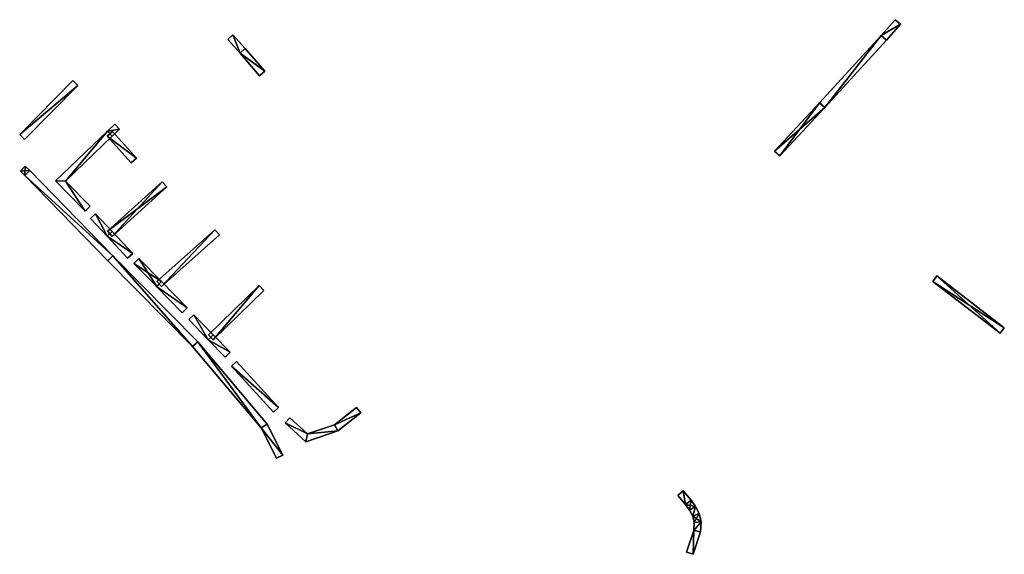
# Model space of a CAD drawing. Header units: inches. Extents: x 572955 to 573069, y 7035614 to 7035745.
# Tile 2 of 2: x 572955 to 573069, y 7035683 to 7035745. Entities that reach past the tile are written whole.
import ezdxf

# ---------------------------------------------------------------- set-up
doc = ezdxf.new("R2010")
doc.units = ezdxf.units.IN
doc.header["$MEASUREMENT"] = 0
doc.layers.add('Objekter_Hekk', color=10, linetype='Continuous')

msp = doc.modelspace()

# ---------------------------------------------------------------- meshes
at = {"layer": 'Objekter_Hekk', "color": 24, "true_color": 0xaa170d}
mesh = msp.add_polyface(dxfattribs=at)
corners = [(573047.924, 7035734.889, 41.245), (573047.336, 7035735.431, 41.13), (573042.157, 7035729.842, 41.871), (573042.743, 7035729.298, 41.979), (573054.443, 7035743.178, 41.18), (573056.651, 7035744.461, 41.167), (573056.053, 7035744.992, 41.069), (573055.037, 7035742.642, 41.248), (573056.651, 7035744.461, 41.323), (573056.053, 7035744.992, 41.323), (573054.443, 7035743.178, 41.37), (573055.037, 7035742.642, 41.37), (573047.924, 7035734.889, 42), (573047.336, 7035735.431, 42), (573042.157, 7035729.842, 42.42), (573042.743, 7035729.298, 42.42)]
mesh.append_faces([[corners[k] for k in face] for face in [(14, 13, 2), (13, 1, 2), (13, 10, 1), (10, 4, 1), (0, 7, 4), (7, 5, 4), (4, 5, 6), (0, 4, 1), (2, 3, 0), (0, 1, 2), (10, 9, 4), (9, 6, 4), (9, 8, 5), (9, 5, 6), (8, 11, 7), (8, 7, 5), (12, 15, 3), (12, 3, 0), (11, 12, 0), (11, 0, 7), (12, 15, 3), (12, 3, 0), (15, 14, 3), (14, 2, 3), (14, 13, 2), (13, 1, 2), (13, 10, 1), (10, 4, 1), (10, 9, 4), (9, 6, 4), (9, 8, 5), (9, 5, 6), (8, 11, 7), (8, 7, 5), (11, 12, 0), (11, 0, 7), (15, 14, 3), (14, 2, 3), (10, 13, 12), (13, 15, 12), (13, 14, 15), (11, 10, 12), (11, 8, 10), (8, 9, 10), (10, 13, 12), (13, 15, 12), (13, 14, 15), (11, 10, 12), (11, 8, 10), (8, 9, 10), (0, 7, 4), (7, 5, 4), (4, 5, 6), (0, 4, 1), (2, 3, 0), (0, 1, 2)]], dxfattribs={"color": 84})
mesh = msp.add_polyface(dxfattribs=at)
corners = [(573047.924, 7035734.889, 41.245), (573047.336, 7035735.431, 41.13), (573042.157, 7035729.842, 41.871), (573042.743, 7035729.298, 41.979), (573054.443, 7035743.178, 41.18), (573056.651, 7035744.461, 41.167), (573056.053, 7035744.992, 41.069), (573055.037, 7035742.642, 41.248), (573056.651, 7035744.461, 41.323), (573056.053, 7035744.992, 41.323), (573054.443, 7035743.178, 41.37), (573055.037, 7035742.642, 41.37), (573047.924, 7035734.889, 42), (573047.336, 7035735.431, 42), (573042.157, 7035729.842, 42.42), (573042.743, 7035729.298, 42.42)]
mesh.append_faces([[corners[k] for k in face] for face in [(14, 13, 2), (13, 1, 2), (13, 10, 1), (10, 4, 1), (0, 7, 4), (7, 5, 4), (4, 5, 6), (0, 4, 1), (2, 3, 0), (0, 1, 2), (10, 9, 4), (9, 6, 4), (9, 8, 5), (9, 5, 6), (8, 11, 7), (8, 7, 5), (12, 15, 3), (12, 3, 0), (11, 12, 0), (11, 0, 7), (12, 15, 3), (12, 3, 0), (15, 14, 3), (14, 2, 3), (14, 13, 2), (13, 1, 2), (13, 10, 1), (10, 4, 1), (10, 9, 4), (9, 6, 4), (9, 8, 5), (9, 5, 6), (8, 11, 7), (8, 7, 5), (11, 12, 0), (11, 0, 7), (15, 14, 3), (14, 2, 3), (10, 13, 12), (13, 15, 12), (13, 14, 15), (11, 10, 12), (11, 8, 10), (8, 9, 10), (10, 13, 12), (13, 15, 12), (13, 14, 15), (11, 10, 12), (11, 8, 10), (8, 9, 10), (0, 7, 4), (7, 5, 4), (4, 5, 6), (0, 4, 1), (2, 3, 0), (0, 1, 2)]])
mesh = msp.add_polyface(dxfattribs=at)
corners = [(572980.54, 7035741.145, 43.179), (572981.14, 7035741.675, 43.804), (572979.723, 7035743.236, 42.596), (572979.131, 7035742.699, 42.263), (572983.403, 7035739.051, 42.856), (572982.797, 7035738.529, 42.639), (572980.54, 7035741.145, 44.1), (572981.14, 7035741.675, 44.1), (572979.723, 7035743.236, 43.975), (572979.131, 7035742.699, 43.975), (572983.403, 7035739.051, 44.35), (572982.797, 7035738.529, 44.35)]
mesh.append_faces([[corners[k] for k in face] for face in [(8, 7, 1), (8, 1, 2), (7, 10, 1), (10, 4, 1), (10, 11, 4), (11, 5, 4), (11, 6, 0), (11, 0, 5), (6, 9, 0), (9, 3, 0), (9, 8, 2), (9, 2, 3), (8, 7, 1), (8, 1, 2), (7, 10, 1), (10, 4, 1), (10, 11, 4), (11, 5, 4), (11, 6, 0), (11, 0, 5), (6, 9, 0), (9, 3, 0), (9, 8, 2), (9, 2, 3), (11, 10, 6), (6, 10, 7), (8, 9, 6), (6, 7, 8), (11, 10, 6), (6, 10, 7), (8, 9, 6), (6, 7, 8), (5, 4, 0), (0, 4, 1), (2, 3, 0), (0, 1, 2), (5, 4, 0), (0, 4, 1), (2, 3, 0), (0, 1, 2)]], dxfattribs={"color": 84})
mesh = msp.add_polyface(dxfattribs=at)
corners = [(572980.54, 7035741.145, 43.179), (572981.14, 7035741.675, 43.804), (572979.723, 7035743.236, 42.596), (572979.131, 7035742.699, 42.263), (572983.403, 7035739.051, 42.856), (572982.797, 7035738.529, 42.639), (572980.54, 7035741.145, 44.1), (572981.14, 7035741.675, 44.1), (572979.723, 7035743.236, 43.975), (572979.131, 7035742.699, 43.975), (572983.403, 7035739.051, 44.35), (572982.797, 7035738.529, 44.35)]
mesh.append_faces([[corners[k] for k in face] for face in [(8, 7, 1), (8, 1, 2), (7, 10, 1), (10, 4, 1), (10, 11, 4), (11, 5, 4), (11, 6, 0), (11, 0, 5), (6, 9, 0), (9, 3, 0), (9, 8, 2), (9, 2, 3), (8, 7, 1), (8, 1, 2), (7, 10, 1), (10, 4, 1), (10, 11, 4), (11, 5, 4), (11, 6, 0), (11, 0, 5), (6, 9, 0), (9, 3, 0), (9, 8, 2), (9, 2, 3), (11, 10, 6), (6, 10, 7), (8, 9, 6), (6, 7, 8), (11, 10, 6), (6, 10, 7), (8, 9, 6), (6, 7, 8), (5, 4, 0), (0, 4, 1), (2, 3, 0), (0, 1, 2), (5, 4, 0), (0, 4, 1), (2, 3, 0), (0, 1, 2)]])
mesh = msp.add_polyface(dxfattribs=at)
corners = [(572955.147, 7035731.765, 39.292), (572961.855, 7035737.429, 39.52), (572961.285, 7035737.991, 39.64), (572955.717, 7035731.203, 39.291), (572955.147, 7035731.765, 40.823), (572961.855, 7035737.429, 40.95), (572961.285, 7035737.991, 40.95), (572955.717, 7035731.203, 40.823)]
mesh.append_faces([[corners[k] for k in face] for face in [(4, 6, 2), (4, 2, 0), (6, 5, 2), (5, 1, 2), (5, 7, 1), (7, 3, 1), (7, 4, 0), (7, 0, 3), (4, 6, 2), (4, 2, 0), (6, 5, 2), (5, 1, 2), (5, 7, 1), (7, 3, 1), (7, 4, 0), (7, 0, 3), (4, 7, 5), (4, 5, 6), (4, 7, 5), (4, 5, 6), (0, 3, 1), (0, 1, 2), (0, 3, 1), (0, 1, 2)]], dxfattribs={"color": 84})
mesh = msp.add_polyface(dxfattribs=at)
corners = [(572955.147, 7035731.765, 39.292), (572961.855, 7035737.429, 39.52), (572961.285, 7035737.991, 39.64), (572955.717, 7035731.203, 39.291), (572955.147, 7035731.765, 40.823), (572961.855, 7035737.429, 40.95), (572961.285, 7035737.991, 40.95), (572955.717, 7035731.203, 40.823)]
mesh.append_faces([[corners[k] for k in face] for face in [(4, 6, 2), (4, 2, 0), (6, 5, 2), (5, 1, 2), (5, 7, 1), (7, 3, 1), (7, 4, 0), (7, 0, 3), (4, 6, 2), (4, 2, 0), (6, 5, 2), (5, 1, 2), (5, 7, 1), (7, 3, 1), (7, 4, 0), (7, 0, 3), (4, 7, 5), (4, 5, 6), (4, 7, 5), (4, 5, 6), (0, 3, 1), (0, 1, 2), (0, 3, 1), (0, 1, 2)]])
mesh = msp.add_polyface(dxfattribs=at)
corners = [(572966.656, 7035732.37, 39.611), (572965.264, 7035732.15, 39.457), (572965.816, 7035731.57, 39.453), (572966.104, 7035732.95, 39.622), (572966.656, 7035732.37, 41.26), (572965.264, 7035732.15, 41.2), (572965.816, 7035731.57, 41.2), (572966.104, 7035732.95, 41.26)]
mesh.append_faces([[corners[k] for k in face] for face in [(4, 6, 0), (6, 2, 0), (6, 5, 1), (6, 1, 2), (0, 3, 1), (0, 1, 2), (5, 7, 3), (5, 3, 1), (7, 4, 3), (4, 0, 3), (4, 6, 0), (6, 2, 0), (6, 5, 1), (6, 1, 2), (5, 7, 3), (5, 3, 1), (7, 4, 3), (4, 0, 3), (4, 7, 5), (4, 5, 6), (4, 7, 5), (4, 5, 6), (0, 3, 1), (0, 1, 2)]], dxfattribs={"color": 84})
mesh = msp.add_polyface(dxfattribs=at)
corners = [(572966.656, 7035732.37, 39.611), (572965.264, 7035732.15, 39.457), (572965.816, 7035731.57, 39.453), (572966.104, 7035732.95, 39.622), (572966.656, 7035732.37, 41.26), (572965.264, 7035732.15, 41.2), (572965.816, 7035731.57, 41.2), (572966.104, 7035732.95, 41.26)]
mesh.append_faces([[corners[k] for k in face] for face in [(4, 6, 0), (6, 2, 0), (6, 5, 1), (6, 1, 2), (0, 3, 1), (0, 1, 2), (5, 7, 3), (5, 3, 1), (7, 4, 3), (4, 0, 3), (4, 6, 0), (6, 2, 0), (6, 5, 1), (6, 1, 2), (5, 7, 3), (5, 3, 1), (7, 4, 3), (4, 0, 3), (4, 7, 5), (4, 5, 6), (4, 7, 5), (4, 5, 6), (0, 3, 1), (0, 1, 2)]])
mesh = msp.add_polyface(dxfattribs=at)
corners = [(572962.684, 7035722.95, 39.159), (572963.256, 7035723.51, 39.187), (572960.419, 7035726.401, 39.236), (572959.281, 7035726.419, 39.218), (572965.263, 7035732.149, 39.457), (572965.817, 7035731.571, 39.453), (572962.684, 7035722.95, 40.63), (572963.256, 7035723.51, 40.63), (572960.419, 7035726.401, 40.82), (572959.281, 7035726.419, 40.82), (572965.263, 7035732.149, 41.2), (572965.817, 7035731.571, 41.2)]
mesh.append_faces([[corners[k] for k in face] for face in [(11, 8, 5), (8, 2, 5), (7, 6, 1), (6, 0, 1), (8, 7, 2), (7, 1, 2), (2, 5, 4), (2, 4, 3), (0, 2, 3), (0, 1, 2), (7, 6, 1), (6, 0, 1), (6, 9, 3), (6, 3, 0), (9, 10, 4), (9, 4, 3), (10, 11, 4), (11, 5, 4), (11, 8, 5), (8, 2, 5), (8, 7, 2), (7, 1, 2), (6, 9, 3), (6, 3, 0), (9, 10, 4), (9, 4, 3), (10, 11, 4), (11, 5, 4), (8, 11, 10), (8, 10, 9), (6, 8, 9), (6, 7, 8), (8, 11, 10), (8, 10, 9), (6, 8, 9), (6, 7, 8), (2, 5, 4), (2, 4, 3), (0, 2, 3), (0, 1, 2)]], dxfattribs={"color": 84})
mesh = msp.add_polyface(dxfattribs=at)
corners = [(572962.684, 7035722.95, 39.159), (572963.256, 7035723.51, 39.187), (572960.419, 7035726.401, 39.236), (572959.281, 7035726.419, 39.218), (572965.263, 7035732.149, 39.457), (572965.817, 7035731.571, 39.453), (572962.684, 7035722.95, 40.63), (572963.256, 7035723.51, 40.63), (572960.419, 7035726.401, 40.82), (572959.281, 7035726.419, 40.82), (572965.263, 7035732.149, 41.2), (572965.817, 7035731.571, 41.2)]
mesh.append_faces([[corners[k] for k in face] for face in [(11, 8, 5), (8, 2, 5), (7, 6, 1), (6, 0, 1), (8, 7, 2), (7, 1, 2), (2, 5, 4), (2, 4, 3), (0, 2, 3), (0, 1, 2), (7, 6, 1), (6, 0, 1), (6, 9, 3), (6, 3, 0), (9, 10, 4), (9, 4, 3), (10, 11, 4), (11, 5, 4), (11, 8, 5), (8, 2, 5), (8, 7, 2), (7, 1, 2), (6, 9, 3), (6, 3, 0), (9, 10, 4), (9, 4, 3), (10, 11, 4), (11, 5, 4), (8, 11, 10), (8, 10, 9), (6, 8, 9), (6, 7, 8), (8, 11, 10), (8, 10, 9), (6, 8, 9), (6, 7, 8), (2, 5, 4), (2, 4, 3), (0, 2, 3), (0, 1, 2)]])
mesh = msp.add_polyface(dxfattribs=at)
corners = [(572965.242, 7035731.593, 39.439), (572968.002, 7035728.504, 39.404), (572968.598, 7035729.038, 39.448), (572965.838, 7035732.127, 39.506), (572968.002, 7035728.504, 40.22), (572968.598, 7035729.038, 40.22), (572965.242, 7035731.593, 40.22), (572965.838, 7035732.127, 40.22)]
mesh.append_faces([[corners[k] for k in face] for face in [(6, 7, 3), (6, 3, 0), (7, 5, 3), (5, 2, 3), (3, 0, 2), (0, 1, 2), (5, 4, 2), (4, 1, 2), (4, 6, 0), (4, 0, 1), (6, 7, 3), (6, 3, 0), (7, 6, 5), (6, 4, 5), (7, 5, 3), (5, 2, 3), (7, 6, 5), (6, 4, 5), (4, 6, 0), (4, 0, 1), (5, 4, 2), (4, 1, 2), (3, 0, 2), (0, 1, 2)]], dxfattribs={"color": 84})
mesh = msp.add_polyface(dxfattribs=at)
corners = [(572965.242, 7035731.593, 39.439), (572968.002, 7035728.504, 39.404), (572968.598, 7035729.038, 39.448), (572965.838, 7035732.127, 39.506), (572968.002, 7035728.504, 40.22), (572968.598, 7035729.038, 40.22), (572965.242, 7035731.593, 40.22), (572965.838, 7035732.127, 40.22)]
mesh.append_faces([[corners[k] for k in face] for face in [(6, 7, 3), (6, 3, 0), (7, 5, 3), (5, 2, 3), (3, 0, 2), (0, 1, 2), (5, 4, 2), (4, 1, 2), (4, 6, 0), (4, 0, 1), (6, 7, 3), (6, 3, 0), (7, 6, 5), (6, 4, 5), (7, 5, 3), (5, 2, 3), (7, 6, 5), (6, 4, 5), (4, 6, 0), (4, 0, 1), (5, 4, 2), (4, 1, 2), (3, 0, 2), (0, 1, 2)]])
mesh = msp.add_polyface(dxfattribs=at)
corners = [(572955.792, 7035728.101, 39.683), (572955.239, 7035727.523, 39.661), (572956.311, 7035727.604, 39.904), (572955.749, 7035727.036, 40.2), (572982.984, 7035697.958, 39.02), (572984.743, 7035694.479, 38.714), (572985.457, 7035694.841, 39), (572965.886, 7035717.79, 39.014), (572975.074, 7035707.331, 39.044), (572975.666, 7035707.871, 39.053), (572983.656, 7035698.402, 39.009), (572965.314, 7035717.23, 39.015), (572955.749, 7035727.036, 40.57), (572955.792, 7035728.101, 40.56), (572955.239, 7035727.523, 40.56), (572956.311, 7035727.604, 40.57), (572982.984, 7035697.958, 40.45), (572984.743, 7035694.479, 40.2), (572985.457, 7035694.841, 40.2), (572965.886, 7035717.79, 40.51), (572975.074, 7035707.331, 40.38), (572975.666, 7035707.871, 40.38), (572983.656, 7035698.402, 40.45), (572965.314, 7035717.23, 40.51)]
mesh.append_faces([[corners[k] for k in face] for face in [(17, 16, 4), (17, 4, 5), (16, 20, 4), (20, 8, 4), (20, 23, 11), (20, 11, 8), (23, 12, 3), (23, 3, 11), (12, 14, 3), (14, 1, 3), (14, 13, 0), (14, 0, 1), (22, 18, 10), (18, 6, 10), (13, 15, 2), (13, 2, 0), (17, 16, 4), (17, 4, 5), (15, 19, 2), (19, 7, 2), (13, 15, 2), (13, 2, 0), (19, 21, 7), (21, 9, 7), (21, 22, 10), (21, 10, 9), (22, 18, 10), (18, 6, 10), (18, 17, 6), (17, 5, 6), (16, 20, 4), (20, 8, 4), (20, 23, 11), (20, 11, 8), (23, 12, 3), (23, 3, 11), (12, 14, 3), (14, 1, 3), (14, 13, 0), (14, 0, 1), (15, 19, 2), (19, 7, 2), (19, 21, 7), (21, 9, 7), (21, 22, 10), (21, 10, 9), (18, 17, 6), (17, 5, 6), (21, 20, 16), (16, 18, 22), (12, 23, 19), (19, 23, 20), (21, 16, 22), (19, 20, 21), (15, 12, 19), (16, 17, 18), (15, 13, 12), (12, 13, 14), (21, 20, 16), (16, 18, 22), (12, 23, 19), (19, 23, 20), (21, 16, 22), (19, 20, 21), (15, 12, 19), (16, 17, 18), (15, 13, 12), (12, 13, 14), (9, 8, 4), (7, 11, 8), (4, 6, 10), (3, 11, 7), (9, 4, 10), (7, 8, 9), (2, 3, 7), (4, 5, 6), (2, 1, 3), (0, 1, 2), (9, 8, 4), (7, 11, 8), (4, 6, 10), (3, 11, 7), (9, 4, 10), (7, 8, 9), (2, 3, 7), (4, 5, 6), (2, 1, 3), (0, 1, 2)]], dxfattribs={"color": 84})
mesh = msp.add_polyface(dxfattribs=at)
corners = [(572955.792, 7035728.101, 39.683), (572955.239, 7035727.523, 39.661), (572956.311, 7035727.604, 39.904), (572955.749, 7035727.036, 40.2), (572982.984, 7035697.958, 39.02), (572984.743, 7035694.479, 38.714), (572985.457, 7035694.841, 39), (572965.886, 7035717.79, 39.014), (572975.074, 7035707.331, 39.044), (572975.666, 7035707.871, 39.053), (572983.656, 7035698.402, 39.009), (572965.314, 7035717.23, 39.015), (572955.749, 7035727.036, 40.57), (572955.792, 7035728.101, 40.56), (572955.239, 7035727.523, 40.56), (572956.311, 7035727.604, 40.57), (572982.984, 7035697.958, 40.45), (572984.743, 7035694.479, 40.2), (572985.457, 7035694.841, 40.2), (572965.886, 7035717.79, 40.51), (572975.074, 7035707.331, 40.38), (572975.666, 7035707.871, 40.38), (572983.656, 7035698.402, 40.45), (572965.314, 7035717.23, 40.51)]
mesh.append_faces([[corners[k] for k in face] for face in [(17, 16, 4), (17, 4, 5), (16, 20, 4), (20, 8, 4), (20, 23, 11), (20, 11, 8), (23, 12, 3), (23, 3, 11), (12, 14, 3), (14, 1, 3), (14, 13, 0), (14, 0, 1), (22, 18, 10), (18, 6, 10), (13, 15, 2), (13, 2, 0), (17, 16, 4), (17, 4, 5), (15, 19, 2), (19, 7, 2), (13, 15, 2), (13, 2, 0), (19, 21, 7), (21, 9, 7), (21, 22, 10), (21, 10, 9), (22, 18, 10), (18, 6, 10), (18, 17, 6), (17, 5, 6), (16, 20, 4), (20, 8, 4), (20, 23, 11), (20, 11, 8), (23, 12, 3), (23, 3, 11), (12, 14, 3), (14, 1, 3), (14, 13, 0), (14, 0, 1), (15, 19, 2), (19, 7, 2), (19, 21, 7), (21, 9, 7), (21, 22, 10), (21, 10, 9), (18, 17, 6), (17, 5, 6), (21, 20, 16), (16, 18, 22), (12, 23, 19), (19, 23, 20), (21, 16, 22), (19, 20, 21), (15, 12, 19), (16, 17, 18), (15, 13, 12), (12, 13, 14), (21, 20, 16), (16, 18, 22), (12, 23, 19), (19, 23, 20), (21, 16, 22), (19, 20, 21), (15, 12, 19), (16, 17, 18), (15, 13, 12), (12, 13, 14), (9, 8, 4), (7, 11, 8), (4, 6, 10), (3, 11, 7), (9, 4, 10), (7, 8, 9), (2, 3, 7), (4, 5, 6), (2, 1, 3), (0, 1, 2), (9, 8, 4), (7, 11, 8), (4, 6, 10), (3, 11, 7), (9, 4, 10), (7, 8, 9), (2, 3, 7), (4, 5, 6), (2, 1, 3), (0, 1, 2)]])
mesh = msp.add_polyface(dxfattribs=at)
corners = [(572965.252, 7035720.617, 39.123), (572972.118, 7035725.733, 39.43), (572971.582, 7035726.327, 39.443), (572965.788, 7035720.023, 39.116), (572965.788, 7035720.023, 40.61), (572972.118, 7035725.733, 40.63), (572971.582, 7035726.327, 40.63), (572965.252, 7035720.617, 40.61)]
mesh.append_faces([[corners[k] for k in face] for face in [(5, 4, 1), (4, 3, 1), (6, 5, 2), (5, 1, 2), (4, 7, 0), (4, 0, 3), (7, 6, 2), (7, 2, 0), (7, 6, 2), (7, 2, 0), (6, 5, 2), (5, 1, 2), (4, 7, 0), (4, 0, 3), (5, 4, 1), (4, 3, 1), (7, 4, 6), (4, 5, 6), (0, 3, 1), (0, 1, 2), (7, 4, 6), (4, 5, 6), (0, 3, 1), (0, 1, 2)]], dxfattribs={"color": 84})
mesh = msp.add_polyface(dxfattribs=at)
corners = [(572965.252, 7035720.617, 39.123), (572972.118, 7035725.733, 39.43), (572971.582, 7035726.327, 39.443), (572965.788, 7035720.023, 39.116), (572965.788, 7035720.023, 40.61), (572972.118, 7035725.733, 40.63), (572971.582, 7035726.327, 40.63), (572965.252, 7035720.617, 40.61)]
mesh.append_faces([[corners[k] for k in face] for face in [(5, 4, 1), (4, 3, 1), (6, 5, 2), (5, 1, 2), (4, 7, 0), (4, 0, 3), (7, 6, 2), (7, 2, 0), (7, 6, 2), (7, 2, 0), (6, 5, 2), (5, 1, 2), (4, 7, 0), (4, 0, 3), (5, 4, 1), (4, 3, 1), (7, 4, 6), (4, 5, 6), (0, 3, 1), (0, 1, 2), (7, 4, 6), (4, 5, 6), (0, 3, 1), (0, 1, 2)]])
mesh = msp.add_polyface(dxfattribs=at)
corners = [(572963.892, 7035722.643, 39.148), (572965.228, 7035720.047, 39.103), (572965.812, 7035720.593, 39.135), (572963.308, 7035722.097, 39.118), (572963.892, 7035722.643, 40.57), (572965.228, 7035720.047, 40.61), (572965.812, 7035720.593, 40.61), (572963.308, 7035722.097, 40.57)]
mesh.append_faces([[corners[k] for k in face] for face in [(4, 6, 2), (4, 2, 0), (6, 5, 2), (5, 1, 2), (0, 3, 1), (0, 1, 2), (5, 7, 1), (7, 3, 1), (7, 4, 0), (7, 0, 3), (4, 6, 2), (4, 2, 0), (6, 5, 2), (5, 1, 2), (5, 7, 1), (7, 3, 1), (7, 4, 0), (7, 0, 3), (4, 7, 5), (4, 5, 6), (4, 7, 5), (4, 5, 6), (0, 3, 1), (0, 1, 2)]], dxfattribs={"color": 84})
mesh = msp.add_polyface(dxfattribs=at)
corners = [(572963.892, 7035722.643, 39.148), (572965.228, 7035720.047, 39.103), (572965.812, 7035720.593, 39.135), (572963.308, 7035722.097, 39.118), (572963.892, 7035722.643, 40.57), (572965.228, 7035720.047, 40.61), (572965.812, 7035720.593, 40.61), (572963.308, 7035722.097, 40.57)]
mesh.append_faces([[corners[k] for k in face] for face in [(4, 6, 2), (4, 2, 0), (6, 5, 2), (5, 1, 2), (0, 3, 1), (0, 1, 2), (5, 7, 1), (7, 3, 1), (7, 4, 0), (7, 0, 3), (4, 6, 2), (4, 2, 0), (6, 5, 2), (5, 1, 2), (5, 7, 1), (7, 3, 1), (7, 4, 0), (7, 0, 3), (4, 7, 5), (4, 5, 6), (4, 7, 5), (4, 5, 6), (0, 3, 1), (0, 1, 2)]])
mesh = msp.add_polyface(dxfattribs=at)
corners = [(572967.588, 7035717.517, 40.63), (572965.228, 7035720.047, 39.103), (572967.588, 7035717.517, 39.083), (572965.228, 7035720.047, 40.61), (572968.173, 7035718.063, 39.114), (572968.173, 7035718.063, 40.63), (572965.812, 7035720.593, 39.135), (572965.812, 7035720.593, 40.61)]
mesh.append_faces([[corners[k] for k in face] for face in [(3, 7, 6), (3, 6, 1), (7, 5, 6), (5, 4, 6), (5, 0, 4), (0, 2, 4), (0, 3, 1), (0, 1, 2), (3, 7, 6), (3, 6, 1), (7, 3, 5), (3, 0, 5), (7, 3, 5), (3, 0, 5), (6, 1, 4), (1, 2, 4), (6, 1, 4), (1, 2, 4), (7, 5, 6), (5, 4, 6), (5, 0, 4), (0, 2, 4), (0, 3, 1), (0, 1, 2)]], dxfattribs={"color": 84})
mesh = msp.add_polyface(dxfattribs=at)
corners = [(572967.588, 7035717.517, 40.63), (572965.228, 7035720.047, 39.103), (572967.588, 7035717.517, 39.083), (572965.228, 7035720.047, 40.61), (572968.173, 7035718.063, 39.114), (572968.173, 7035718.063, 40.63), (572965.812, 7035720.593, 39.135), (572965.812, 7035720.593, 40.61)]
mesh.append_faces([[corners[k] for k in face] for face in [(3, 7, 6), (3, 6, 1), (7, 5, 6), (5, 4, 6), (5, 0, 4), (0, 2, 4), (0, 3, 1), (0, 1, 2), (3, 7, 6), (3, 6, 1), (7, 3, 5), (3, 0, 5), (7, 3, 5), (3, 0, 5), (6, 1, 4), (1, 2, 4), (6, 1, 4), (1, 2, 4), (7, 5, 6), (5, 4, 6), (5, 0, 4), (0, 2, 4), (0, 3, 1), (0, 1, 2)]])
mesh = msp.add_polyface(dxfattribs=at)
corners = [(572977.644, 7035720.799, 40.69), (572970.954, 7035714.849, 40.63), (572971.486, 7035714.251, 40.63), (572978.176, 7035720.201, 40.69), (572971.486, 7035714.251, 39.119), (572978.176, 7035720.201, 39.559), (572977.644, 7035720.799, 39.549), (572970.954, 7035714.849, 39.112)]
mesh.append_faces([[corners[k] for k in face] for face in [(3, 2, 5), (2, 4, 5), (3, 0, 2), (0, 1, 2), (5, 6, 4), (6, 7, 4), (2, 1, 4), (1, 7, 4), (5, 6, 4), (6, 7, 4), (0, 3, 5), (0, 5, 6), (2, 1, 4), (1, 7, 4), (1, 0, 6), (1, 6, 7), (1, 0, 6), (1, 6, 7), (0, 3, 5), (0, 5, 6), (3, 2, 5), (2, 4, 5), (3, 0, 2), (0, 1, 2)]], dxfattribs={"color": 84})
mesh = msp.add_polyface(dxfattribs=at)
corners = [(572977.644, 7035720.799, 40.69), (572970.954, 7035714.849, 40.63), (572971.486, 7035714.251, 40.63), (572978.176, 7035720.201, 40.69), (572971.486, 7035714.251, 39.119), (572978.176, 7035720.201, 39.559), (572977.644, 7035720.799, 39.549), (572970.954, 7035714.849, 39.112)]
mesh.append_faces([[corners[k] for k in face] for face in [(3, 2, 5), (2, 4, 5), (3, 0, 2), (0, 1, 2), (5, 6, 4), (6, 7, 4), (2, 1, 4), (1, 7, 4), (5, 6, 4), (6, 7, 4), (0, 3, 5), (0, 5, 6), (2, 1, 4), (1, 7, 4), (1, 0, 6), (1, 6, 7), (1, 0, 6), (1, 6, 7), (0, 3, 5), (0, 5, 6), (3, 2, 5), (2, 4, 5), (3, 0, 2), (0, 1, 2)]])
mesh = msp.add_polyface(dxfattribs=at)
corners = [(572968.863, 7035717.482, 39.088), (572970.937, 7035714.268, 39.099), (572971.503, 7035714.832, 39.132), (572968.297, 7035716.918, 39.058), (572968.297, 7035716.918, 40.63), (572970.937, 7035714.268, 40.63), (572971.503, 7035714.832, 40.63), (572968.863, 7035717.482, 40.63)]
mesh.append_faces([[corners[k] for k in face] for face in [(7, 6, 2), (7, 2, 0), (6, 5, 2), (5, 1, 2), (0, 3, 1), (0, 1, 2), (5, 4, 1), (4, 3, 1), (4, 7, 0), (4, 0, 3), (7, 6, 2), (7, 2, 0), (6, 5, 2), (5, 1, 2), (5, 4, 1), (4, 3, 1), (4, 7, 0), (4, 0, 3), (7, 4, 6), (4, 5, 6), (7, 4, 6), (4, 5, 6), (0, 3, 1), (0, 1, 2)]], dxfattribs={"color": 84})
mesh = msp.add_polyface(dxfattribs=at)
corners = [(572968.863, 7035717.482, 39.088), (572970.937, 7035714.268, 39.099), (572971.503, 7035714.832, 39.132), (572968.297, 7035716.918, 39.058), (572968.297, 7035716.918, 40.63), (572970.937, 7035714.268, 40.63), (572971.503, 7035714.832, 40.63), (572968.863, 7035717.482, 40.63)]
mesh.append_faces([[corners[k] for k in face] for face in [(7, 6, 2), (7, 2, 0), (6, 5, 2), (5, 1, 2), (0, 3, 1), (0, 1, 2), (5, 4, 1), (4, 3, 1), (4, 7, 0), (4, 0, 3), (7, 6, 2), (7, 2, 0), (6, 5, 2), (5, 1, 2), (5, 4, 1), (4, 3, 1), (4, 7, 0), (4, 0, 3), (7, 4, 6), (4, 5, 6), (7, 4, 6), (4, 5, 6), (0, 3, 1), (0, 1, 2)]])
mesh = msp.add_polyface(dxfattribs=at)
corners = [(572970.933, 7035714.271, 39.099), (572973.883, 7035711.231, 39.141), (572974.457, 7035711.789, 39.182), (572971.507, 7035714.829, 39.13), (572970.933, 7035714.271, 40.63), (572973.883, 7035711.231, 40.41), (572974.457, 7035711.789, 40.41), (572971.507, 7035714.829, 40.63)]
mesh.append_faces([[corners[k] for k in face] for face in [(7, 6, 3), (6, 2, 3), (6, 5, 2), (5, 1, 2), (3, 0, 2), (0, 1, 2), (5, 4, 0), (5, 0, 1), (4, 7, 3), (4, 3, 0), (7, 6, 3), (6, 2, 3), (6, 5, 2), (5, 1, 2), (5, 4, 0), (5, 0, 1), (4, 7, 3), (4, 3, 0), (7, 4, 6), (4, 5, 6), (7, 4, 6), (4, 5, 6), (3, 0, 2), (0, 1, 2)]], dxfattribs={"color": 84})
mesh = msp.add_polyface(dxfattribs=at)
corners = [(572970.933, 7035714.271, 39.099), (572973.883, 7035711.231, 39.141), (572974.457, 7035711.789, 39.182), (572971.507, 7035714.829, 39.13), (572970.933, 7035714.271, 40.63), (572973.883, 7035711.231, 40.41), (572974.457, 7035711.789, 40.41), (572971.507, 7035714.829, 40.63)]
mesh.append_faces([[corners[k] for k in face] for face in [(7, 6, 3), (6, 2, 3), (6, 5, 2), (5, 1, 2), (3, 0, 2), (0, 1, 2), (5, 4, 0), (5, 0, 1), (4, 7, 3), (4, 3, 0), (7, 6, 3), (6, 2, 3), (6, 5, 2), (5, 1, 2), (5, 4, 0), (5, 0, 1), (4, 7, 3), (4, 3, 0), (7, 4, 6), (4, 5, 6), (7, 4, 6), (4, 5, 6), (3, 0, 2), (0, 1, 2)]])
mesh = msp.add_polyface(dxfattribs=at)
corners = [(573060.376, 7035714.833, 40.118), (573068.136, 7035708.873, 39.632), (573068.624, 7035709.507, 39.68), (573060.864, 7035715.467, 40.172), (573060.864, 7035715.467, 42.3), (573068.136, 7035708.873, 41.7), (573068.624, 7035709.507, 41.7), (573060.376, 7035714.833, 42.3)]
mesh.append_faces([[corners[k] for k in face] for face in [(4, 6, 3), (6, 2, 3), (4, 6, 3), (6, 2, 3), (6, 5, 2), (5, 1, 2), (5, 7, 0), (5, 0, 1), (7, 4, 3), (7, 3, 0), (6, 5, 2), (5, 1, 2), (5, 7, 0), (5, 0, 1), (7, 4, 3), (7, 3, 0), (4, 7, 5), (4, 5, 6), (4, 7, 5), (4, 5, 6), (3, 0, 2), (0, 1, 2), (3, 0, 2), (0, 1, 2)]], dxfattribs={"color": 84})
mesh = msp.add_polyface(dxfattribs=at)
corners = [(573060.376, 7035714.833, 40.118), (573068.136, 7035708.873, 39.632), (573068.624, 7035709.507, 39.68), (573060.864, 7035715.467, 40.172), (573060.864, 7035715.467, 42.3), (573068.136, 7035708.873, 41.7), (573068.624, 7035709.507, 41.7), (573060.376, 7035714.833, 42.3)]
mesh.append_faces([[corners[k] for k in face] for face in [(4, 6, 3), (6, 2, 3), (4, 6, 3), (6, 2, 3), (6, 5, 2), (5, 1, 2), (5, 7, 0), (5, 0, 1), (7, 4, 3), (7, 3, 0), (6, 5, 2), (5, 1, 2), (5, 7, 0), (5, 0, 1), (7, 4, 3), (7, 3, 0), (4, 7, 5), (4, 5, 6), (4, 7, 5), (4, 5, 6), (3, 0, 2), (0, 1, 2), (3, 0, 2), (0, 1, 2)]])
mesh = msp.add_polyface(dxfattribs=at)
corners = [(572977.449, 7035708.114, 39.131), (572983.289, 7035713.804, 39.392), (572982.731, 7035714.376, 39.411), (572976.891, 7035708.686, 39.136), (572977.449, 7035708.114, 40.32), (572983.289, 7035713.804, 40.32), (572982.731, 7035714.376, 40.32), (572976.891, 7035708.686, 40.32)]
mesh.append_faces([[corners[k] for k in face] for face in [(7, 6, 2), (7, 2, 3), (6, 5, 2), (5, 1, 2), (5, 4, 1), (4, 0, 1), (4, 7, 3), (4, 3, 0), (7, 6, 2), (7, 2, 3), (6, 5, 2), (5, 1, 2), (5, 4, 1), (4, 0, 1), (4, 7, 3), (4, 3, 0), (7, 4, 6), (4, 5, 6), (7, 4, 6), (4, 5, 6), (3, 0, 2), (0, 1, 2), (3, 0, 2), (0, 1, 2)]], dxfattribs={"color": 84})
mesh = msp.add_polyface(dxfattribs=at)
corners = [(572977.449, 7035708.114, 39.131), (572983.289, 7035713.804, 39.392), (572982.731, 7035714.376, 39.411), (572976.891, 7035708.686, 39.136), (572977.449, 7035708.114, 40.32), (572983.289, 7035713.804, 40.32), (572982.731, 7035714.376, 40.32), (572976.891, 7035708.686, 40.32)]
mesh.append_faces([[corners[k] for k in face] for face in [(7, 6, 2), (7, 2, 3), (6, 5, 2), (5, 1, 2), (5, 4, 1), (4, 0, 1), (4, 7, 3), (4, 3, 0), (7, 6, 2), (7, 2, 3), (6, 5, 2), (5, 1, 2), (5, 4, 1), (4, 0, 1), (4, 7, 3), (4, 3, 0), (7, 4, 6), (4, 5, 6), (7, 4, 6), (4, 5, 6), (3, 0, 2), (0, 1, 2), (3, 0, 2), (0, 1, 2)]])
mesh = msp.add_polyface(dxfattribs=at)
corners = [(572976.882, 7035708.122, 40.32), (572976.882, 7035708.122, 39.121), (572977.458, 7035708.678, 39.143), (572977.458, 7035708.678, 40.32), (572975.208, 7035711.008, 39.149), (572975.208, 7035711.008, 40.32), (572974.632, 7035710.452, 40.32), (572974.632, 7035710.452, 39.112)]
mesh.append_faces([[corners[k] for k in face] for face in [(5, 3, 4), (3, 2, 4), (5, 6, 0), (5, 0, 3), (3, 0, 2), (0, 1, 2), (6, 5, 4), (6, 4, 7), (0, 6, 1), (6, 7, 1), (4, 7, 1), (4, 1, 2), (4, 7, 1), (4, 1, 2), (6, 5, 4), (6, 4, 7), (5, 6, 0), (5, 0, 3), (0, 6, 1), (6, 7, 1), (5, 3, 4), (3, 2, 4), (3, 0, 2), (0, 1, 2)]], dxfattribs={"color": 84})
mesh = msp.add_polyface(dxfattribs=at)
corners = [(572976.882, 7035708.122, 40.32), (572976.882, 7035708.122, 39.121), (572977.458, 7035708.678, 39.143), (572977.458, 7035708.678, 40.32), (572975.208, 7035711.008, 39.149), (572975.208, 7035711.008, 40.32), (572974.632, 7035710.452, 40.32), (572974.632, 7035710.452, 39.112)]
mesh.append_faces([[corners[k] for k in face] for face in [(5, 3, 4), (3, 2, 4), (5, 6, 0), (5, 0, 3), (3, 0, 2), (0, 1, 2), (6, 5, 4), (6, 4, 7), (0, 6, 1), (6, 7, 1), (4, 7, 1), (4, 1, 2), (4, 7, 1), (4, 1, 2), (6, 5, 4), (6, 4, 7), (5, 6, 0), (5, 0, 3), (0, 6, 1), (6, 7, 1), (5, 3, 4), (3, 2, 4), (3, 0, 2), (0, 1, 2)]])
mesh = msp.add_polyface(dxfattribs=at)
corners = [(572976.883, 7035708.121, 39.121), (572978.823, 7035706.121, 39.123), (572979.397, 7035706.679, 39.142), (572977.457, 7035708.679, 39.143), (572976.883, 7035708.121, 40.32), (572978.823, 7035706.121, 40.32), (572979.397, 7035706.679, 40.32), (572977.457, 7035708.679, 40.32)]
mesh.append_faces([[corners[k] for k in face] for face in [(7, 6, 3), (6, 2, 3), (6, 5, 2), (5, 1, 2), (5, 4, 1), (4, 0, 1), (4, 7, 3), (4, 3, 0), (7, 6, 3), (6, 2, 3), (6, 5, 2), (5, 1, 2), (5, 4, 1), (4, 0, 1), (4, 7, 3), (4, 3, 0), (7, 4, 6), (4, 5, 6), (7, 4, 6), (4, 5, 6), (3, 0, 2), (0, 1, 2), (3, 0, 2), (0, 1, 2)]], dxfattribs={"color": 84})
mesh = msp.add_polyface(dxfattribs=at)
corners = [(572976.883, 7035708.121, 39.121), (572978.823, 7035706.121, 39.123), (572979.397, 7035706.679, 39.142), (572977.457, 7035708.679, 39.143), (572976.883, 7035708.121, 40.32), (572978.823, 7035706.121, 40.32), (572979.397, 7035706.679, 40.32), (572977.457, 7035708.679, 40.32)]
mesh.append_faces([[corners[k] for k in face] for face in [(7, 6, 3), (6, 2, 3), (6, 5, 2), (5, 1, 2), (5, 4, 1), (4, 0, 1), (4, 7, 3), (4, 3, 0), (7, 6, 3), (6, 2, 3), (6, 5, 2), (5, 1, 2), (5, 4, 1), (4, 0, 1), (4, 7, 3), (4, 3, 0), (7, 4, 6), (4, 5, 6), (7, 4, 6), (4, 5, 6), (3, 0, 2), (0, 1, 2), (3, 0, 2), (0, 1, 2)]])
mesh = msp.add_polyface(dxfattribs=at)
corners = [(572979.555, 7035705.081, 39.119), (572984.395, 7035699.78, 39.092), (572984.985, 7035700.32, 39.185), (572980.145, 7035705.621, 39.134), (572979.555, 7035705.081, 40.29), (572984.395, 7035699.78, 40.29), (572984.985, 7035700.32, 40.29), (572980.145, 7035705.621, 40.29)]
mesh.append_faces([[corners[k] for k in face] for face in [(7, 6, 2), (7, 2, 3), (7, 6, 2), (7, 2, 3), (6, 5, 2), (5, 1, 2), (3, 0, 2), (0, 1, 2), (5, 4, 0), (5, 0, 1), (4, 7, 3), (4, 3, 0), (6, 5, 2), (5, 1, 2), (5, 4, 0), (5, 0, 1), (4, 7, 3), (4, 3, 0), (7, 4, 6), (4, 5, 6), (7, 4, 6), (4, 5, 6), (3, 0, 2), (0, 1, 2)]], dxfattribs={"color": 84})
mesh = msp.add_polyface(dxfattribs=at)
corners = [(572979.555, 7035705.081, 39.119), (572984.395, 7035699.78, 39.092), (572984.985, 7035700.32, 39.185), (572980.145, 7035705.621, 39.134), (572979.555, 7035705.081, 40.29), (572984.395, 7035699.78, 40.29), (572984.985, 7035700.32, 40.29), (572980.145, 7035705.621, 40.29)]
mesh.append_faces([[corners[k] for k in face] for face in [(7, 6, 2), (7, 2, 3), (7, 6, 2), (7, 2, 3), (6, 5, 2), (5, 1, 2), (3, 0, 2), (0, 1, 2), (5, 4, 0), (5, 0, 1), (4, 7, 3), (4, 3, 0), (6, 5, 2), (5, 1, 2), (5, 4, 0), (5, 0, 1), (4, 7, 3), (4, 3, 0), (7, 4, 6), (4, 5, 6), (7, 4, 6), (4, 5, 6), (3, 0, 2), (0, 1, 2)]])
mesh = msp.add_polyface(dxfattribs=at)
corners = [(572994.447, 7035699.696, 40.305), (572993.953, 7035700.324, 40.232), (572991.426, 7035698.336, 39.697), (572991.814, 7035697.624, 39.591), (572988.306, 7035697.267, 39.078), (572988.114, 7035696.355, 38.982), (572986.291, 7035699.124, 39.206), (572985.749, 7035698.536, 39.072), (572994.447, 7035699.696, 41.07), (572993.953, 7035700.324, 41.07), (572991.426, 7035698.336, 40.79), (572991.814, 7035697.624, 40.79), (572988.306, 7035697.267, 40.29), (572988.114, 7035696.355, 40.29), (572986.291, 7035699.124, 40.29), (572985.749, 7035698.536, 40.29)]
mesh.append_faces([[corners[k] for k in face] for face in [(14, 12, 6), (12, 4, 6), (12, 10, 2), (12, 2, 4), (3, 2, 4), (4, 7, 5), (4, 6, 7), (3, 4, 5), (0, 2, 3), (0, 1, 2), (10, 9, 1), (10, 1, 2), (9, 8, 0), (9, 0, 1), (8, 11, 0), (11, 3, 0), (11, 13, 3), (13, 5, 3), (13, 15, 7), (13, 7, 5), (15, 14, 6), (15, 6, 7), (14, 12, 6), (12, 4, 6), (12, 10, 2), (12, 2, 4), (10, 9, 1), (10, 1, 2), (9, 8, 0), (9, 0, 1), (8, 11, 0), (11, 3, 0), (11, 13, 3), (13, 5, 3), (13, 15, 7), (13, 7, 5), (15, 14, 6), (15, 6, 7), (11, 10, 12), (12, 15, 13), (12, 14, 15), (11, 12, 13), (8, 10, 11), (8, 9, 10), (11, 10, 12), (12, 15, 13), (12, 14, 15), (11, 12, 13), (8, 10, 11), (8, 9, 10), (3, 2, 4), (4, 7, 5), (4, 6, 7), (3, 4, 5), (0, 2, 3), (0, 1, 2)]], dxfattribs={"color": 84})
mesh = msp.add_polyface(dxfattribs=at)
corners = [(572994.447, 7035699.696, 40.305), (572993.953, 7035700.324, 40.232), (572991.426, 7035698.336, 39.697), (572991.814, 7035697.624, 39.591), (572988.306, 7035697.267, 39.078), (572988.114, 7035696.355, 38.982), (572986.291, 7035699.124, 39.206), (572985.749, 7035698.536, 39.072), (572994.447, 7035699.696, 41.07), (572993.953, 7035700.324, 41.07), (572991.426, 7035698.336, 40.79), (572991.814, 7035697.624, 40.79), (572988.306, 7035697.267, 40.29), (572988.114, 7035696.355, 40.29), (572986.291, 7035699.124, 40.29), (572985.749, 7035698.536, 40.29)]
mesh.append_faces([[corners[k] for k in face] for face in [(14, 12, 6), (12, 4, 6), (12, 10, 2), (12, 2, 4), (3, 2, 4), (4, 7, 5), (4, 6, 7), (3, 4, 5), (0, 2, 3), (0, 1, 2), (10, 9, 1), (10, 1, 2), (9, 8, 0), (9, 0, 1), (8, 11, 0), (11, 3, 0), (11, 13, 3), (13, 5, 3), (13, 15, 7), (13, 7, 5), (15, 14, 6), (15, 6, 7), (14, 12, 6), (12, 4, 6), (12, 10, 2), (12, 2, 4), (10, 9, 1), (10, 1, 2), (9, 8, 0), (9, 0, 1), (8, 11, 0), (11, 3, 0), (11, 13, 3), (13, 5, 3), (13, 15, 7), (13, 7, 5), (15, 14, 6), (15, 6, 7), (11, 10, 12), (12, 15, 13), (12, 14, 15), (11, 12, 13), (8, 10, 11), (8, 9, 10), (11, 10, 12), (12, 15, 13), (12, 14, 15), (11, 12, 13), (8, 10, 11), (8, 9, 10), (3, 2, 4), (4, 7, 5), (4, 6, 7), (3, 4, 5), (0, 2, 3), (0, 1, 2)]])
mesh = msp.add_polyface(dxfattribs=at)
corners = [(573033.672, 7035687.135, 41.95), (573033.672, 7035687.135, 40.543), (573033.469, 7035688.089, 40.674), (573033.469, 7035688.089, 42.04), (573033.627, 7035686.007, 41.87), (573033.627, 7035686.007, 40.411), (573033.022, 7035688.919, 40.809), (573033.022, 7035688.919, 42.19), (573032.527, 7035689.635, 40.933), (573032.527, 7035689.635, 42.37), (573031.604, 7035690.711, 42.47), (573031.604, 7035690.711, 41.209), (573030.996, 7035690.189, 41.259), (573030.996, 7035690.189, 42.47), (573031.893, 7035689.145, 42.37), (573031.893, 7035689.145, 40.966), (573032.868, 7035687.067, 41.95), (573032.711, 7035687.811, 40.742), (573032.868, 7035687.067, 40.63), (573032.711, 7035687.811, 42.04), (573032.749, 7035683.402, 41.63), (573032.749, 7035683.402, 40.035), (573031.991, 7035683.658, 41.63), (573032.833, 7035686.153, 40.531), (573031.991, 7035683.658, 40.06), (573032.833, 7035686.153, 41.87), (573032.338, 7035688.501, 42.19), (573032.338, 7035688.501, 40.854)]
mesh.append_faces([[corners[k] for k in face] for face in [(20, 22, 24), (20, 24, 21), (19, 7, 26), (0, 19, 16), (0, 16, 25), (0, 25, 4), (26, 7, 14), (0, 3, 19), (25, 20, 4), (19, 3, 7), (25, 22, 20), (14, 7, 9), (9, 10, 14), (10, 13, 14), (19, 7, 26), (0, 19, 16), (0, 16, 25), (0, 25, 4), (26, 7, 14), (0, 3, 19), (25, 20, 4), (19, 3, 7), (25, 22, 20), (14, 7, 9), (9, 10, 14), (10, 13, 14), (16, 19, 17), (16, 17, 18), (27, 17, 6), (18, 2, 17), (1, 18, 23), (1, 23, 5), (15, 27, 8), (1, 2, 18), (23, 21, 5), (17, 2, 6), (23, 24, 21), (27, 6, 8), (8, 11, 15), (11, 12, 15), (27, 17, 6), (18, 2, 17), (1, 18, 23), (1, 23, 5), (15, 27, 8), (1, 2, 18), (23, 21, 5), (17, 2, 6), (23, 24, 21), (27, 6, 8), (8, 11, 15), (11, 12, 15), (26, 14, 15), (26, 15, 27), (22, 25, 23), (22, 23, 24), (19, 26, 27), (19, 27, 17), (10, 9, 11), (9, 8, 11), (10, 9, 11), (9, 8, 11), (7, 3, 6), (3, 2, 6), (13, 10, 12), (10, 11, 12), (3, 0, 2), (0, 1, 2), (20, 22, 24), (20, 24, 21), (0, 4, 1), (4, 5, 1), (19, 26, 27), (19, 27, 17), (26, 14, 15), (26, 15, 27), (25, 16, 18), (25, 18, 23), (9, 7, 8), (7, 6, 8), (25, 16, 18), (25, 18, 23), (22, 25, 23), (22, 23, 24), (14, 13, 12), (14, 12, 15), (4, 20, 5), (20, 21, 5), (4, 20, 5), (20, 21, 5), (16, 19, 17), (16, 17, 18), (14, 13, 12), (14, 12, 15), (13, 10, 12), (10, 11, 12), (9, 7, 8), (7, 6, 8), (7, 3, 6), (3, 2, 6), (0, 4, 1), (4, 5, 1), (3, 0, 2), (0, 1, 2)]], dxfattribs={"color": 84})
mesh = msp.add_polyface(dxfattribs=at)
corners = [(573033.672, 7035687.135, 41.95), (573033.672, 7035687.135, 40.543), (573033.469, 7035688.089, 40.674), (573033.469, 7035688.089, 42.04), (573033.627, 7035686.007, 41.87), (573033.627, 7035686.007, 40.411), (573033.022, 7035688.919, 40.809), (573033.022, 7035688.919, 42.19), (573032.527, 7035689.635, 40.933), (573032.527, 7035689.635, 42.37), (573031.604, 7035690.711, 42.47), (573031.604, 7035690.711, 41.209), (573030.996, 7035690.189, 41.259), (573030.996, 7035690.189, 42.47), (573031.893, 7035689.145, 42.37), (573031.893, 7035689.145, 40.966), (573032.868, 7035687.067, 41.95), (573032.711, 7035687.811, 40.742), (573032.868, 7035687.067, 40.63), (573032.711, 7035687.811, 42.04), (573032.749, 7035683.402, 41.63), (573032.749, 7035683.402, 40.035), (573031.991, 7035683.658, 41.63), (573032.833, 7035686.153, 40.531), (573031.991, 7035683.658, 40.06), (573032.833, 7035686.153, 41.87), (573032.338, 7035688.501, 42.19), (573032.338, 7035688.501, 40.854)]
mesh.append_faces([[corners[k] for k in face] for face in [(20, 22, 24), (20, 24, 21), (19, 7, 26), (0, 19, 16), (0, 16, 25), (0, 25, 4), (26, 7, 14), (0, 3, 19), (25, 20, 4), (19, 3, 7), (25, 22, 20), (14, 7, 9), (9, 10, 14), (10, 13, 14), (19, 7, 26), (0, 19, 16), (0, 16, 25), (0, 25, 4), (26, 7, 14), (0, 3, 19), (25, 20, 4), (19, 3, 7), (25, 22, 20), (14, 7, 9), (9, 10, 14), (10, 13, 14), (16, 19, 17), (16, 17, 18), (27, 17, 6), (18, 2, 17), (1, 18, 23), (1, 23, 5), (15, 27, 8), (1, 2, 18), (23, 21, 5), (17, 2, 6), (23, 24, 21), (27, 6, 8), (8, 11, 15), (11, 12, 15), (27, 17, 6), (18, 2, 17), (1, 18, 23), (1, 23, 5), (15, 27, 8), (1, 2, 18), (23, 21, 5), (17, 2, 6), (23, 24, 21), (27, 6, 8), (8, 11, 15), (11, 12, 15), (26, 14, 15), (26, 15, 27), (22, 25, 23), (22, 23, 24), (19, 26, 27), (19, 27, 17), (10, 9, 11), (9, 8, 11), (10, 9, 11), (9, 8, 11), (7, 3, 6), (3, 2, 6), (13, 10, 12), (10, 11, 12), (3, 0, 2), (0, 1, 2), (20, 22, 24), (20, 24, 21), (0, 4, 1), (4, 5, 1), (19, 26, 27), (19, 27, 17), (26, 14, 15), (26, 15, 27), (25, 16, 18), (25, 18, 23), (9, 7, 8), (7, 6, 8), (25, 16, 18), (25, 18, 23), (22, 25, 23), (22, 23, 24), (14, 13, 12), (14, 12, 15), (4, 20, 5), (20, 21, 5), (4, 20, 5), (20, 21, 5), (16, 19, 17), (16, 17, 18), (14, 13, 12), (14, 12, 15), (13, 10, 12), (10, 11, 12), (9, 7, 8), (7, 6, 8), (7, 3, 6), (3, 2, 6), (0, 4, 1), (4, 5, 1), (3, 0, 2), (0, 1, 2)]])

doc.saveas('drawing.dxf')
